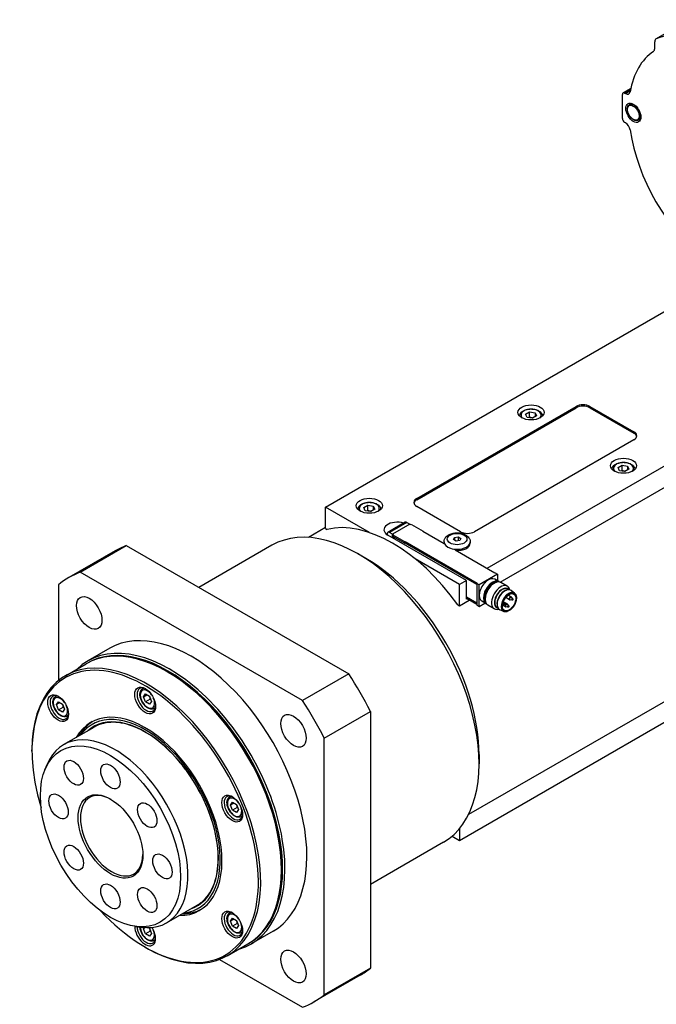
# Model space of a CAD drawing. Extents: x 25809 to 27494, y 4365 to 5553.
# Tile 14 of 19: x 27153 to 27251, y 5226 to 5377. Entities that reach past the tile are written whole.
import ezdxf

# ---------------------------------------------------------------- set-up
doc = ezdxf.new("R2010")
doc.units = 0
doc.header["$LTSCALE"] = 25.4
doc.layers.get('0').update_dxf_attribs({"linetype": 'CONTINUOUS'})

msp = doc.modelspace()

# ---------------------------------------------------------------- linework, layer by layer
for p, q in [((27255.7709379, 5376.6866317), (27250.6747438, 5373.7443427)), ((27255.7709379, 5376.6836552), (27250.7119102, 5373.7628242)), ((27250.467637, 5372.2743362), (27250.467637, 5373.2865656)), ((27246.8181629, 5366.1696317), (27245.6214429, 5365.4787051)), ((27245.5178895, 5361.5755819), (27245.5178895, 5365.2498165)), ((27246.7788763, 5365.9778476), (27245.8714429, 5365.4539407)), ((27245.8714429, 5365.4539407), (27246.020292, 5365.3680026)), ((27246.020292, 5365.3680026), (27246.742209, 5365.7848015)), ((27246.5981565, 5363.6849255), (27246.9427808, 5363.8838945)), ((27344.6896156, 5361.8817681), (27224.7996608, 5292.6632705)), ((27246.020292, 5360.8772714), (27245.8714429, 5360.9632095)), ((27247.9731565, 5361.3033556), (27248.3177808, 5361.5023246)), ((27226.8451291, 5290.5782358), (27345.1138797, 5358.8607308)), ((27200.0862788, 5302.0733936), (27260.7206853, 5337.0806845)), ((27214.0516378, 5303.4002005), (27238.4468217, 5317.4847665)), ((27214.0516378, 5303.1960764), (27238.4468217, 5317.2806424)), ((27230.7160143, 5316.2873691), (27231.3283867, 5316.6409225)), ((27231.3283867, 5315.8244259), (27231.3283867, 5316.6409225)), ((27231.3283867, 5316.6409225), (27232.164903, 5316.511513)), ((27232.164903, 5316.511513), (27232.164903, 5315.8991406)), ((27232.164903, 5316.511513), (27232.3890469, 5316.0285501)), ((27238.4468217, 5317.4847665), (27238.4468217, 5317.2806424)), ((27240.5681421, 5317.2806424), (27240.5681421, 5317.4847665)), ((27240.5681421, 5317.4847665), (27247.2856565, 5313.6064078)), ((27240.5681421, 5317.2806424), (27247.2856565, 5313.4022836)), ((27230.9401582, 5315.8044062), (27230.7160143, 5316.2873691)), ((27231.7766745, 5315.6749967), (27230.9401582, 5315.8044062)), ((27232.3890469, 5316.0285501), (27231.7766745, 5315.6749967)), ((27247.2856565, 5313.6064078), (27247.2856565, 5313.4022836)), ((27247.2856565, 5312.3816629), (27222.8904725, 5298.2970969)), ((27244.8581499, 5308.1224033), (27245.4705224, 5308.4759567)), ((27245.0822938, 5307.6394404), (27244.8581499, 5308.1224033)), ((27245.9188101, 5307.5100309), (27245.0822938, 5307.6394404)), ((27245.4705224, 5307.6594601), (27245.4705224, 5308.4759567)), ((27245.4705224, 5308.4759567), (27246.3070387, 5308.3465472)), ((27246.5311825, 5307.8635843), (27245.9188101, 5307.5100309)), ((27246.3070387, 5308.3465472), (27246.3070387, 5307.7341747)), ((27246.3070387, 5308.3465472), (27246.5311825, 5307.8635843)), ((27214.0516378, 5303.1960764), (27214.0516378, 5303.4002005)), ((27200.0862788, 5298.8074073), (27200.0862788, 5302.0733936)), ((27206.8572301, 5298.1641831), (27200.0862788, 5302.0733936)), ((27205.967277, 5301.998679), (27206.5796494, 5302.3522324)), ((27206.1914208, 5301.515716), (27205.967277, 5301.998679)), ((27207.0279371, 5301.3863065), (27206.1914208, 5301.515716)), ((27206.5796494, 5301.5357358), (27206.5796494, 5302.3522324)), ((27206.5796494, 5302.3522324), (27207.4161657, 5302.2228228)), ((27207.6403096, 5301.7398599), (27207.0279371, 5301.3863065)), ((27207.4161657, 5302.2228228), (27207.4161657, 5301.6104504)), ((27207.4161657, 5302.2228228), (27207.6403096, 5301.7398599)), ((27220.7691522, 5298.2970969), (27214.0516378, 5302.1754557)), ((27200.0862788, 5298.9284384), (27197.4980455, 5297.4341212)), ((27200.0862788, 5298.8074073), (27200.3330791, 5298.6649171)), ((27212.3149458, 5299.7415447), (27209.6385466, 5298.196325)), ((27212.5649458, 5299.7167803), (27209.8885466, 5298.1715605)), ((27213.0263329, 5299.4606045), (27210.3393272, 5297.909261)), ((27212.5649458, 5299.7167803), (27213.0174941, 5299.4555014)), ((27213.2031096, 5299.3585425), (27213.0263329, 5299.4606045)), ((27213.2738203, 5299.3993673), (27213.2031096, 5299.3585425)), ((27213.2738203, 5299.3993673), (27215.0415873, 5298.3787466)), ((27214.9708766, 5298.3379217), (27215.0415873, 5298.3787466)), ((27218.2589231, 5296.4395672), (27214.9708766, 5298.3379217)), ((27215.0415873, 5298.3787466), (27215.0415873, 5298.2970969)), ((27209.5349932, 5297.9674364), (27209.5349932, 5297.8470762)), ((27221.6530357, 5290.8465656), (27209.6322204, 5297.7867865)), ((27210.3410949, 5297.9102816), (27209.8885466, 5298.1715605)), ((27210.3393272, 5297.3785382), (27210.3393272, 5297.909261)), ((27210.3393272, 5297.909261), (27210.5161039, 5297.8071989)), ((27210.5161039, 5297.8071989), (27210.4453932, 5297.7663741)), ((27210.4453932, 5297.7663741), (27210.4453932, 5297.56225)), ((27212.2131601, 5296.7457534), (27210.4453932, 5297.7663741)), ((27210.4453932, 5297.56225), (27212.2131601, 5296.5416292)), ((27210.5161039, 5297.5214251), (27210.5161039, 5297.2764762)), ((27210.5337815, 5297.5112189), (27210.5337815, 5297.26627)), ((27212.2131601, 5296.7457534), (27212.2838708, 5296.7865782)), ((27212.2838708, 5296.7865782), (27212.2838708, 5296.5824541)), ((27212.2838708, 5296.7865782), (27223.3147366, 5290.4179049)), ((27219.6811446, 5297.0881411), (27219.8305738, 5297.4101164)), ((27220.0893929, 5296.8524388), (27219.6811446, 5297.0881411)), ((27219.8305738, 5297.4101164), (27220.3882513, 5297.4963894)), ((27219.8305738, 5297.4101164), (27219.8305738, 5297.0018681)), ((27220.6470704, 5296.9387118), (27220.0893929, 5296.8524388)), ((27220.3882513, 5297.4963894), (27220.3882513, 5296.8986724)), ((27220.3882513, 5297.4963894), (27220.7964996, 5297.2606871)), ((27220.7964996, 5297.2606871), (27220.6470704, 5296.9387118)), ((27167.90125, 5295.3575103), (27160.8301822, 5291.2750274)), ((27162.5553841, 5292.1026233), (27169.6264519, 5296.1851062)), ((27169.6264519, 5296.1851062), (27203.6760481, 5276.5265626)), ((27191.9110263, 5296.2291801), (27180.73057, 5289.7741406)), ((27212.2131601, 5296.5416292), (27212.2131601, 5296.7457534)), ((27212.2131601, 5296.5416292), (27212.2838708, 5296.5824541)), ((27223.2440259, 5290.2341932), (27212.2661931, 5296.5722479)), ((27212.2838708, 5296.5824541), (27223.2440259, 5290.2546056)), ((27218.2388221, 5296.7661658), (27218.2388221, 5296.5620417)), ((27226.0017424, 5291.9692484), (27219.9559794, 5295.4597713)), ((27222.2388221, 5296.7661658), (27222.2388221, 5296.5620417)), ((27206.2734632, 5294.214614), (27205.0360263, 5294.9290485)), ((27220.5923755, 5290.2341932), (27213.8214242, 5294.1434037)), ((27196.6049803, 5272.4440797), (27162.5553841, 5292.1026233)), ((27221.6530357, 5290.8465656), (27220.5923755, 5290.2341932)), ((27221.6530357, 5287.9888276), (27221.6530357, 5290.8465656)), ((27226.4260064, 5291.8059491), (27223.5975793, 5290.1729559)), ((27226.623189, 5290.657373), (27225.9867929, 5291.0247965)), ((27226.072453, 5292.0100732), (27226.0017424, 5291.9692484)), ((27226.072453, 5292.0100732), (27226.4260064, 5291.8059491)), ((27226.4260064, 5291.8059491), (27226.4260064, 5290.7712164)), ((27159.2508622, 5290.1947567), (27159.2508622, 5275.5255967)), ((27220.5923755, 5286.9682068), (27220.5923755, 5290.2341932)), ((27223.3147366, 5290.4179049), (27223.2440259, 5290.3770801)), ((27223.2440259, 5290.3770801), (27223.2440259, 5287.0702689)), ((27223.5975793, 5290.1729559), (27223.2440259, 5290.3770801)), ((27223.5975793, 5286.8661448), (27223.5975793, 5290.1729559)), ((27225.7188997, 5290.3103315), (27225.9358047, 5290.4355616)), ((27227.9162082, 5289.968583), (27226.9358047, 5290.5346193)), ((27227.6970519, 5289.3330214), (27227.798387, 5289.3697346)), ((27228.098159, 5289.430521), (27227.9456132, 5289.5185933)), ((27229.0120584, 5288.9083677), (27228.5044542, 5289.3048977)), ((27220.5923755, 5286.9682068), (27222.0772997, 5287.8255282)), ((27221.6530357, 5288.2950138), (27223.2440259, 5287.3764551)), ((27223.2440259, 5287.3560427), (27221.6530357, 5288.2746014)), ((27223.2440259, 5287.1519186), (27221.6530357, 5288.0704772)), ((27221.7237463, 5288.0296524), (27221.6530357, 5287.9888276)), ((27279.6548213, 5288.2870315), (27221.9980455, 5254.9988764)), ((27224.5215911, 5288.2365322), (27224.5215911, 5287.9860719)), ((27228.2490856, 5287.8927545), (27227.6769645, 5288.2230687)), ((27228.4990856, 5288.3257672), (27228.0476526, 5288.5864021)), ((27228.6291855, 5287.8105582), (27228.3307816, 5287.8630398)), ((27228.7603197, 5288.0376891), (27228.5656672, 5288.2698737)), ((27220.3455752, 5287.110697), (27220.5923755, 5286.9682068)), ((27220.5923755, 5251.0423573), (27282.3784324, 5286.7145539)), ((27223.2440259, 5287.0702689), (27223.5975793, 5286.8661448)), ((27223.5975793, 5286.8661448), (27224.4936841, 5287.3835111)), ((27224.673189, 5287.2798739), (27224.0367929, 5287.6472974)), ((27225.9162082, 5286.5044814), (27224.9358047, 5287.0705177)), ((27226.473159, 5286.6159384), (27226.3206132, 5286.7040108)), ((27226.3570425, 5287.0120572), (27226.3759156, 5286.9059418)), ((27227.3823067, 5286.0855549), (27226.7850996, 5286.3268881)), ((27227.6303672, 5286.8211027), (27227.1789341, 5287.0817377)), ((27227.3917487, 5287.0961237), (27227.1856, 5287.13238)), ((27227.8803672, 5287.2541154), (27227.3082461, 5287.5844297)), ((27227.5228828, 5287.3232546), (27227.3282303, 5287.5554392)), ((27228.0104671, 5286.7389064), (27227.7120632, 5286.7913881)), ((27228.1416012, 5286.9660374), (27227.9469488, 5287.1982219)), ((27167.0801822, 5280.4497099), (27163.721425, 5278.5105305)), ((27160.3108911, 5276.2527827), (27163.4928716, 5278.0899)), ((27176.0446483, 5276.7619996), (27175.8678716, 5276.8640616)), ((27203.6760481, 5276.5265626), (27196.6049803, 5272.4440797)), ((27172.1290891, 5274.2767108), (27172.295014, 5274.3725076)), ((27158.8099886, 5273.0870967), (27158.9759135, 5273.1828935)), ((27172.2502953, 5273.0330701), (27172.5564815, 5273.4686658)), ((27172.2502953, 5273.0330701), (27172.7806254, 5273.3392563)), ((27172.5564815, 5272.2439209), (27172.2502953, 5273.0330701)), ((27172.5564815, 5273.4686658), (27173.168854, 5273.1151124)), ((27173.168854, 5273.1151124), (27173.4750402, 5272.3259633)), ((27158.9311948, 5271.843456), (27159.2373811, 5272.2790517)), ((27159.4615249, 5272.1496422), (27158.9311948, 5271.843456)), ((27159.2373811, 5271.0543069), (27158.9311948, 5271.843456)), ((27159.2373811, 5272.2790517), (27159.8497535, 5271.9254983)), ((27159.2373811, 5271.0543069), (27159.9444878, 5271.4625551)), ((27159.8497535, 5271.9254983), (27160.1559397, 5271.1363492)), ((27173.2635883, 5272.6521692), (27172.5564815, 5272.2439209)), ((27173.168854, 5271.8903675), (27172.5564815, 5272.2439209)), ((27173.4750402, 5272.3259633), (27173.168854, 5271.8903675)), ((27173.8790891, 5271.2456219), (27174.045014, 5271.3414186)), ((27159.8497535, 5270.7007535), (27159.2373811, 5271.0543069)), ((27160.1559397, 5271.1363492), (27159.8497535, 5270.7007535)), ((27160.5599886, 5270.0560078), (27160.7259135, 5270.1518046)), ((27199.9095021, 5266.72048), (27206.98057, 5270.8029629)), ((27206.98057, 5270.8029629), (27206.98057, 5231.4858758)), ((27160.0379203, 5265.7028781), (27164.704825, 5268.3973168)), ((27162.5410218, 5267.1480444), (27162.5490611, 5267.1626231)), ((27199.9095021, 5227.4033929), (27199.9095021, 5266.72048)), ((27155.1849982, 5264.718675), (27155.1849982, 5264.9227992)), ((27223.5975793, 5264.2083646), (27223.5975793, 5262.7794956)), ((27157.1833739, 5261.8616486), (27157.5091064, 5262.658291)), ((27185.4481896, 5257.7075242), (27185.6141145, 5257.803321)), ((27185.5693958, 5256.4638835), (27185.875582, 5256.8994792)), ((27186.0997259, 5256.7700697), (27185.5693958, 5256.4638835)), ((27185.875582, 5255.6747344), (27185.5693958, 5256.4638835)), ((27185.875582, 5256.8994792), (27186.4879545, 5256.5459258)), ((27186.4879545, 5256.5459258), (27186.7941407, 5255.7567767)), ((27186.5826888, 5256.0829827), (27185.875582, 5255.6747344)), ((27186.4879545, 5255.321181), (27185.875582, 5255.6747344)), ((27186.7941407, 5255.7567767), (27186.4879545, 5255.321181)), ((27187.1981896, 5254.6764353), (27187.3641145, 5254.7722321)), ((27219.4723087, 5251.6890281), (27220.5923755, 5251.0423573)), ((27220.5923755, 5252.822317), (27220.5923755, 5251.0423573)), ((27218.1610263, 5250.7628464), (27206.98057, 5244.3078069)), ((27193.3687644, 5246.7557502), (27193.3687644, 5246.5516261)), ((27175.7879203, 5238.4230779), (27180.454825, 5241.1175166)), ((27178.2910218, 5239.8682442), (27178.307667, 5239.8679171)), ((27185.4481896, 5239.9487236), (27185.6141145, 5240.0445204)), ((27185.5693958, 5238.7050829), (27185.875582, 5239.1406786)), ((27186.0997259, 5239.0112691), (27185.5693958, 5238.7050829)), ((27185.875582, 5237.9159337), (27185.5693958, 5238.7050829)), ((27185.875582, 5239.1406786), (27186.4879545, 5238.7871252)), ((27186.5826888, 5238.324182), (27185.875582, 5237.9159337)), ((27186.4879545, 5238.7871252), (27186.7941407, 5237.9979761)), ((27186.7941407, 5237.9979761), (27186.4879545, 5237.5623803)), ((27171.0340448, 5237.871583), (27171.8868236, 5237.7553544)), ((27172.2502953, 5237.5154688), (27172.3826146, 5237.7037128)), ((27172.5582589, 5237.6932716), (27172.2502953, 5237.5154688)), ((27172.5564815, 5236.7263197), (27172.2502953, 5237.5154688)), ((27173.2635883, 5237.1345679), (27172.5564815, 5236.7263197)), ((27173.168854, 5236.3727663), (27172.5564815, 5236.7263197)), ((27173.0150032, 5237.6863369), (27173.168854, 5237.5975111)), ((27173.168854, 5237.5975111), (27173.4750402, 5236.808362)), ((27173.4750402, 5236.808362), (27173.168854, 5236.3727663)), ((27186.4879545, 5237.5623803), (27185.875582, 5237.9159337)), ((27187.1981896, 5236.9176347), (27187.3641145, 5237.0134314)), ((27192.0801822, 5237.1484397), (27188.721425, 5235.2092603)), ((27173.8790891, 5235.7280206), (27174.045014, 5235.8238174)), ((27185.0608911, 5233.3845252), (27188.2428716, 5235.2216425)), ((27172.5091144, 5234.7124257), (27172.6858911, 5234.6103636)), ((27183.9011151, 5232.8301063), (27196.6049803, 5225.4955263)), ((27206.98057, 5231.4858758), (27199.9095021, 5227.4033929)), ((27205.40125, 5230.4056051), (27198.3301822, 5226.3231222))]:
    msp.add_line(p, q)
for centre, start, end in [((27228.3740856, 5288.1092608), 240, 260.025137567), ((27228.3740856, 5288.1092608), 39.974862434, 60), ((27227.1366488, 5287.3948263), 39.974862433, 47.353259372), ((27227.7553672, 5287.037609), 240, 260.025137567), ((27227.7553672, 5287.037609), 39.974862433, 60)]:
    msp.add_arc(centre, 0.25, start, end)
for centre, major_axis, start_param, end_param in [((27251.1747438, 5372.8783173), (-0.5, 0.8660254), 6.2113683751, 7.0685834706), ((27260.7206853, 5354.635361), (-10.8125, 18.7277994), 5.8591946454, 6.2113683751), ((27249.7605302, 5372.6825845), (0.5, -0.8660254), 0.0383946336, 0.7853981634), ((27260.7206853, 5354.635361), (-10.0625, 17.4287613), 0.0383942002, 0.6069376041), ((27245.8714429, 5365.0456924), (-0.25, 0.4330127), 5.4977871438, 7.0685834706), ((27246.020292, 5366.1844992), (0.5, -0.8660254), 5.4977871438, 6.8901229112), ((27247.2856565, 5362.4941406), (-0.6875, 1.1907849), 3.1415926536, 6.2831853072), ((27245.8714429, 5361.3714578), (-0.25, 0.4330127), 0.7853981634, 2.3561944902), ((27246.020292, 5360.0607748), (-0.5, 0.8660254), 4.1054513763, 5.4977871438), ((27260.7206853, 5354.635361), (-10.0625, 17.4287613), 0.9638587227, 2.1777339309), ((27231.5525306, 5316.1579596), (-1.55, 0), 2.617211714, 6.8075662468), ((27239.5074819, 5316.8723941), (-1.5, 0), 3.926990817, 5.4977871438), ((27239.5074819, 5316.66827), (-1.5, 0), 3.926990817, 5.4977871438), ((27246.2249963, 5312.9940354), (1.5, 0), 5.4977871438, 7.0685834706), ((27246.2249963, 5312.7899112), (1.5, 0), 0.118125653, 0.7853981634), ((27245.6946662, 5307.9929938), (-1.55, 0), 2.617211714, 6.8075662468), ((27206.8037933, 5301.8692694), (-1.55, 0), 2.617211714, 6.8075662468), ((27215.1122979, 5302.7878281), (-1.5, 0), 5.4977871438, 7.0685834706), ((27215.1122979, 5302.5837039), (-1.5, 0), 5.4977871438, 6.1650596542), ((27205.0360263, 5273.4960133), (13.125, -22.7331668), 0, 3.1415926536), ((27210.3393272, 5276.5578754), (-12.25, 21.2176224), 4.8820129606, 6.1135613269), ((27211.0464339, 5298.6032831), (-2, 0), 4.1781773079, 7.0685834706), ((27212.5649458, 5299.308532), (-0.25, 0.4330127), 5.4977871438, 6.2831853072), ((27221.8298124, 5298.9094693), (1.5, 0), 3.926990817, 5.4977871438), ((27209.8885466, 5297.7633123), (-0.25, 0.4330127), 5.4977871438, 7.0685834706), ((27186.65125, 5262.8815577), (-18.75, 32.4759526), 6.1949502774, 6.2831853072), ((27220.2388221, 5296.7661658), (-2, 0), 0, 3.1415926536), ((27220.2388221, 5296.5620417), (-2, 0), 0, 0.1013169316), ((27220.2388221, 5296.5620417), (2, 0), 4.6110720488, 6.2831853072), ((27206.2734632, 5274.2104478), (-12.25, 21.2176224), 3.926990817, 5.4977871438), ((27179.5801822, 5258.7990748), (-18.75, 32.4759526), 6.1949502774, 6.3714203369), ((27225.0117929, 5289.3360469), (-0.975, -1.6887495), 3.1415926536, 6.2831853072), ((27225.648189, 5288.9686235), (-0.975, -1.6887495), 3.0820982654, 6.3426796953), ((27225.7188997, 5288.9277986), (-0.925, -1.602147), 3.3865813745, 6.0381965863), ((27225.9358047, 5288.8025685), (-1, -1.7320508), 3.1415926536, 6.2831853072), ((27225.7188997, 5288.9277986), (0.846625, 1.4663975), 0.7853981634, 2.3561944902), ((27226.9162082, 5288.2365322), (-1, -1.7320508), 2.5903181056, 6.8344598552), ((27227.1331132, 5288.111302), (-0.846625, -1.4663975), 2.9149120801, 6.5098658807), ((27227.1331132, 5288.111302), (-0.8125, -1.4072913), 3.1415926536, 6.2831853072), ((27227.575055, 5287.8561469), (-0.8625, -1.4938938), 3.0606673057, 6.364110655), ((27227.4866666, 5287.9071779), (0.8125, 1.4072913), 0.6012642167, 2.5403284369), ((27228.1310941, 5287.5351175), (-0.8175514, -1.4160406), 3.0606673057, 6.364110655), ((27228.3740856, 5288.1092608), (-0.125, -0.2165064), 3.1415926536, 6.2831853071), ((27228.4235115, 5288.0807248), (-0.1200148, -0.2078717), 2.9341932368, 6.490584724), ((27228.6809556, 5287.9320893), (-0.067003, -0.1160525), 2.9341932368, 6.490584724), ((27227.1860746, 5287.3662903), (0.1200148, 0.2078717), 6.0757858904, 6.295652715), ((27227.4435188, 5287.2176548), (-0.067003, -0.1160525), 2.9341932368, 6.490584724), ((27227.7553672, 5287.037609), (-0.125, -0.2165064), 3.1415926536, 6.2831853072), ((27227.804793, 5287.009073), (-0.1200148, -0.2078717), 2.9341932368, 6.490584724), ((27228.0622372, 5286.8604376), (-0.067003, -0.1160525), 2.9341932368, 6.490584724), ((27179.5801822, 5258.7990748), (12.5, -21.6506351), 0, 3.1415926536), ((27175.8678716, 5256.6557713), (-12.375, 21.4341287), 3.1415926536, 6.2831853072), ((27176.221425, 5256.8598954), (12.5, -21.6506351), 6.1416458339, 9.5663174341), ((27176.0446483, 5256.7578333), (-12.375, 21.4341287), 3.1344501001, 6.2903278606), ((27172.5091144, 5254.7165919), (-12.25, 21.2176224), 1.951356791, 7.4734211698), ((27172.6858911, 5254.818654), (12.375, -21.4341287), 5.4977871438, 10.2101761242), ((27176.0446483, 5256.7578333), (-12.25, 21.2176224), 3.926990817, 5.4977871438), ((27186.65125, 5262.8815577), (-18.75, 32.4759526), 4.6241539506, 4.8006240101), ((27172.6858911, 5272.5774546), (1, -1.7320508), 2.4168903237, 7.007887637), ((27172.8626678, 5272.6795167), (0.775, -1.3423394), 1.7419583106, 7.6828196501), ((27173.0040891, 5272.7611663), (-0.875, 1.5155445), 6.0417779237, 6.2831853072), ((27159.3667906, 5271.3878405), (1, -1.7320508), 2.4168903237, 7.007887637), ((27159.5435673, 5271.4899026), (0.775, -1.3423394), 1.7419583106, 7.6828196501), ((27159.6849886, 5271.5715523), (-0.875, 1.5155445), 6.0417779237, 6.2831853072), ((27173.0040891, 5272.7611663), (0.875, -1.5155445), 0, 0.2414073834), ((27179.5801822, 5258.7990748), (-18.75, 32.4759526), 4.6241539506, 4.8006240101), ((27159.6849886, 5271.5715523), (0.875, -1.5155445), 0, 0.2414073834), ((27172.5091144, 5254.7165919), (-8.3125, 14.3976723), 2.8157096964, 6.6090682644), ((27172.5091144, 5254.7165919), (8.1250947, -14.0730769), 6.034429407, 9.673533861), ((27172.5091144, 5254.7165919), (7.925, -13.7265026), 6.1707949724, 9.5371682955), ((27172.9510561, 5254.9717471), (-8.3125, 14.3976723), 0.0265860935, 0.3258829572), ((27173.1753547, 5255.1012459), (-8.3444216, 14.4529622), 0.1752557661, 0.3354571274), ((27167.9129203, 5252.062978), (7.875, -13.6399001), 5.8626509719, 9.8453122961), ((27167.3825902, 5251.7567918), (3.375, -5.8456715), 2.3745456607, 7.0502323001), ((27186.0049915, 5256.008268), (1, -1.7320508), 2.4168903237, 7.007887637), ((27186.1817682, 5256.1103301), (0.775, -1.3423394), 1.7419583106, 7.6828196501), ((27186.3231896, 5256.1919798), (-0.875, 1.5155445), 6.0417779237, 6.2831853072), ((27186.3231896, 5256.1919798), (0.875, -1.5155445), 0, 0.2414073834), ((27172.9510561, 5254.9717471), (8.3125, -14.3976723), 5.95730235, 6.2565992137), ((27173.1753547, 5255.1012459), (8.3444216, -14.4529622), 5.9477281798, 6.1079295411), ((27186.0049915, 5238.2494674), (1, -1.7320508), 2.4168903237, 7.007887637), ((27186.1817682, 5238.3515295), (0.775, -1.3423394), 1.7419583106, 7.6828196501), ((27186.3231896, 5238.4331791), (-0.875, 1.5155445), 6.0417779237, 6.2831853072), ((27172.5091144, 5236.9577913), (1.125, -1.9485572), 3.9204970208, 7.912058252), ((27172.6858911, 5237.0598533), (1, -1.7320508), 3.9496473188, 7.007887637), ((27172.8626678, 5237.1619154), (0.775, -1.3423394), 3.9450770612, 7.6828196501), ((27186.3231896, 5238.4331791), (0.875, -1.5155445), 0, 0.2414073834), ((27173.0040891, 5237.2435651), (0.875, -1.5155445), 0, 0.2414073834), ((27186.65125, 5262.8815577), (18.75, -32.4759526), 0, 0.0882350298), ((27179.5801822, 5258.7990748), (18.75, -32.4759526), 6.1949502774, 6.3714203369)]:
    msp.add_ellipse(centre, major_axis=major_axis, ratio=0.5773502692, start_param=start_param, end_param=end_param)
for centre, major_axis in [((27247.1972681, 5362.4431095), (0.8125, -1.4072913)), ((27247.1972681, 5362.4431095), (0.625, -1.0825318)), ((27231.5525306, 5316.5662079), (-2, 0)), ((27245.6946662, 5308.4012421), (-2, 0)), ((27206.8037933, 5302.2775177), (-2, 0)), ((27220.2388221, 5297.1744141), (1.5, 0)), ((27163.9551822, 5285.8623687), (-1.375, 2.3815699)), ((27228.1937734, 5287.4989296), (-0.767875, -1.3299985)), ((27228.1937734, 5287.4989296), (-0.725, -1.2557368)), ((27228.7064258, 5287.9173841), (-0.043, -0.0744782)), ((27227.4689889, 5287.2029496), (-0.043, -0.0744782)), ((27228.0877074, 5286.8457323), (-0.043, -0.0744782)), ((27172.5091144, 5272.4753925), (-1.125, 1.9485572)), ((27159.1900139, 5271.2857785), (-1.125, 1.9485572)), ((27195.2051822, 5267.8201727), (-1.375, 2.3815699)), ((27167.2058135, 5251.6547297), (-7.5863249, 13.1399001)), ((27161.5808135, 5261.3975155), (-1.047, 1.8134572)), ((27167.2058135, 5260.8403162), (-1.047, 1.8134572)), ((27159.2508622, 5256.247523), (-1.047, 1.8134572)), ((27167.2058135, 5251.6547297), (-3.5, 6.0621778)), ((27185.8282148, 5255.906206), (-1.125, 1.9485572)), ((27172.8308135, 5254.902325), (-1.047, 1.8134572)), ((27161.5808135, 5248.4071344), (-1.047, 1.8134572)), ((27175.1607648, 5247.0619364), (-1.047, 1.8134572)), ((27167.2058135, 5242.4691432), (-1.047, 1.8134572)), ((27172.8308135, 5241.9119439), (-1.047, 1.8134572)), ((27185.8282148, 5238.1474053), (-1.125, 1.9485572)), ((27195.2051822, 5231.7357809), (-1.375, 2.3815699))]:
    msp.add_ellipse(centre, major_axis=major_axis, ratio=0.5773502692)
for points, knots in [([(27247.9731565, 5361.3033556), (27247.8992196, 5361.2606681), (27247.8152576, 5361.236031), (27247.6335354, 5361.2229133), (27247.5353085, 5361.2370625), (27247.3287381, 5361.3037714), (27247.2201594, 5361.3603902), (27247.0082104, 5361.510112), (27246.9050135, 5361.6040969), (27246.7158239, 5361.8179996), (27246.6297728, 5361.9377188), (27246.4824097, 5362.1911462), (27246.4210356, 5362.3247499), (27246.3286801, 5362.5939744), (27246.2977935, 5362.7295455), (27246.2709087, 5362.9908196), (27246.2750787, 5363.1164812), (27246.3219168, 5363.3433978), (27246.3640135, 5363.4454513), (27246.4729959, 5363.5932132), (27246.5312708, 5363.646309), (27246.5981565, 5363.6849255)], [2.3561944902, 2.3561944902, 2.3561944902, 2.3561944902, 2.6291923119, 2.6291923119, 2.92472794, 2.92472794, 3.2528951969, 3.2528951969, 3.5884221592, 3.5884221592, 3.9216354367, 3.9216354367, 4.2536016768, 4.2536016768, 4.5867327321, 4.5867327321, 4.922218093, 4.922218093, 5.2508247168, 5.2508247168, 5.4977871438, 5.4977871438, 5.4977871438, 5.4977871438]), ([(27229.8026382, 5316.0070786), (27229.8044581, 5316.1120956), (27229.8298805, 5316.216335), (27229.9262186, 5316.4222289), (27230.0021041, 5316.5218176), (27230.2023814, 5316.709666), (27230.332247, 5316.7948992), (27230.6298202, 5316.9370043), (27230.7988725, 5316.992699), (27231.1547441, 5317.0680374), (27231.3413708, 5317.0878898), (27231.7145684, 5317.0910076), (27231.9010581, 5317.0744523), (27232.2577648, 5317.0060113), (27232.4278597, 5316.9540375), (27232.7360718, 5316.8166251), (27232.874043, 5316.7309887), (27233.0980153, 5316.5308666), (27233.1857121, 5316.4166617), (27233.27909, 5316.199963), (27233.3007466, 5316.1038177), (27233.302423, 5316.0070786)], [5.5077918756, 5.5077918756, 5.5077918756, 5.5077918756, 5.7616323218, 5.7616323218, 6.0495624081, 6.0495624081, 6.377514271, 6.377514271, 6.7171291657, 6.7171291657, 7.0541144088, 7.0541144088, 7.3894281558, 7.3894281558, 7.7261497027, 7.7261497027, 8.0657101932, 8.0657101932, 8.3955434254, 8.3955434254, 8.6293750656, 8.6293750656, 8.6293750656, 8.6293750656]), ([(27243.9447738, 5307.8421128), (27243.9465937, 5307.9471297), (27243.9720161, 5308.0513692), (27244.0683542, 5308.2572631), (27244.1442397, 5308.3568518), (27244.344517, 5308.5447002), (27244.4743827, 5308.6299334), (27244.7719558, 5308.7720385), (27244.9410081, 5308.8277332), (27245.2968797, 5308.9030716), (27245.4835064, 5308.922924), (27245.856704, 5308.9260418), (27246.0431937, 5308.9094865), (27246.3999004, 5308.8410455), (27246.5699954, 5308.7890717), (27246.8782074, 5308.6516593), (27247.0161787, 5308.5660229), (27247.2401509, 5308.3659008), (27247.3278477, 5308.2516959), (27247.4212256, 5308.0349972), (27247.4428822, 5307.9388519), (27247.4445586, 5307.8421128)], [5.5077918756, 5.5077918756, 5.5077918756, 5.5077918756, 5.7616323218, 5.7616323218, 6.0495624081, 6.0495624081, 6.377514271, 6.377514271, 6.7171291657, 6.7171291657, 7.0541144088, 7.0541144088, 7.3894281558, 7.3894281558, 7.7261497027, 7.7261497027, 8.0657101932, 8.0657101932, 8.3955434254, 8.3955434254, 8.6293750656, 8.6293750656, 8.6293750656, 8.6293750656]), ([(27205.0539009, 5301.7183885), (27205.0557207, 5301.8234054), (27205.0811431, 5301.9276448), (27205.1774812, 5302.1335388), (27205.2533667, 5302.2331274), (27205.4536441, 5302.4209758), (27205.5835097, 5302.5062091), (27205.8810829, 5302.6483142), (27206.0501351, 5302.7040088), (27206.4060067, 5302.7793473), (27206.5926335, 5302.7991996), (27206.9658311, 5302.8023174), (27207.1523207, 5302.7857622), (27207.5090274, 5302.7173211), (27207.6791224, 5302.6653474), (27207.9873345, 5302.527935), (27208.1253057, 5302.4422985), (27208.349278, 5302.2421765), (27208.4369748, 5302.1279715), (27208.5303527, 5301.9112728), (27208.5520092, 5301.8151275), (27208.5536857, 5301.7183885)], [5.5077918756, 5.5077918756, 5.5077918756, 5.5077918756, 5.7616323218, 5.7616323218, 6.0495624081, 6.0495624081, 6.377514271, 6.377514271, 6.7171291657, 6.7171291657, 7.0541144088, 7.0541144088, 7.3894281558, 7.3894281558, 7.7261497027, 7.7261497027, 8.0657101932, 8.0657101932, 8.3955434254, 8.3955434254, 8.6293750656, 8.6293750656, 8.6293750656, 8.6293750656]), ([(27218.2388221, 5296.7661658), (27218.2388221, 5296.8968053), (27218.2652568, 5297.026871), (27218.3646546, 5297.2761465), (27218.4408942, 5297.3930238), (27218.6435363, 5297.6205949), (27218.7774854, 5297.7241455), (27219.0960424, 5297.9089462), (27219.286034, 5297.983971), (27219.6893637, 5298.0905668), (27219.9029943, 5298.1214645), (27220.3312616, 5298.1381333), (27220.5457437, 5298.1244307), (27220.9612378, 5298.0528169), (27221.1621143, 5297.9947908), (27221.5343147, 5297.8315005), (27221.7058972, 5297.7259671), (27221.9824493, 5297.4698734), (27222.0930287, 5297.323087), (27222.2114448, 5297.0313346), (27222.2388221, 5296.8990607), (27222.2388221, 5296.7661658)], [5.4977871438, 5.4977871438, 5.4977871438, 5.4977871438, 5.7240613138, 5.7240613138, 5.9726549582, 5.9726549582, 6.2807942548, 6.2807942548, 6.6392925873, 6.6392925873, 7.0012713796, 7.0012713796, 7.3586938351, 7.3586938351, 7.7183768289, 7.7183768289, 8.0818794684, 8.0818794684, 8.409199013, 8.409199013, 8.6393797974, 8.6393797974, 8.6393797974, 8.6393797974]), ([(27229.0120584, 5288.9083677), (27229.0925268, 5288.8455075), (27229.1579421, 5288.7620725), (27229.2580748, 5288.5584529), (27229.2900811, 5288.435754), (27229.3160573, 5288.1621123), (27229.3079481, 5288.0098623), (27229.2518134, 5287.695141), (27229.2036637, 5287.5326811), (27229.0730233, 5287.2142707), (27228.9907152, 5287.0583559), (27228.8000836, 5286.7677492), (27228.6918267, 5286.6330882), (27228.4590912, 5286.3978719), (27228.3346109, 5286.2974576), (27228.080194, 5286.1418032), (27227.9502102, 5286.0866539), (27227.6990697, 5286.031546), (27227.5774034, 5286.0303799), (27227.4371294, 5286.065608), (27227.40929, 5286.0746509), (27227.3823067, 5286.0855549)], [4.0079161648, 4.0079161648, 4.0079161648, 4.0079161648, 4.2959813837, 4.2959813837, 4.6088430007, 4.6088430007, 4.9380772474, 4.9380772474, 5.2679784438, 5.2679784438, 5.5962453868, 5.5962453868, 5.9241896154, 5.9241896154, 6.2533525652, 6.2533525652, 6.5837615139, 6.5837615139, 6.90555467, 6.90555467, 6.9876581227, 6.9876581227, 6.9876581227, 6.9876581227]), ([(27228.7603197, 5288.0376891), (27228.7666871, 5288.0300939), (27228.7714122, 5288.0216608), (27228.778894, 5288.0024569), (27228.780956, 5287.9916086), (27228.7824936, 5287.9672592), (27228.7811186, 5287.9537686), (27228.7749754, 5287.9263223), (27228.7699178, 5287.9124013), (27228.7568962, 5287.8860934), (27228.7489699, 5287.8736993), (27228.7306167, 5287.8511131), (27228.7201941, 5287.8409249), (27228.6968939, 5287.8239099), (27228.6839962, 5287.8169955), (27228.6576175, 5287.8095872), (27228.6445232, 5287.8081984), (27228.6304266, 5287.8103472), (27228.6298061, 5287.810449), (27228.6291855, 5287.8105582)], [4.1343902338, 4.1343902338, 4.1343902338, 4.1343902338, 4.3604202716, 4.3604202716, 4.6421557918, 4.6421557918, 5.0009133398, 5.0009133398, 5.387264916, 5.387264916, 5.768316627, 5.768316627, 6.1515296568, 6.1515296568, 6.534535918, 6.534535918, 6.8468135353, 6.8468135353, 6.8611840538, 6.8611840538, 6.8611840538, 6.8611840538]), ([(27227.5228828, 5287.3232546), (27227.5292503, 5287.3156594), (27227.5339753, 5287.3072263), (27227.5414572, 5287.2880224), (27227.5435192, 5287.2771741), (27227.5450567, 5287.2528247), (27227.5436817, 5287.2393341), (27227.5375385, 5287.2118878), (27227.532481, 5287.1979668), (27227.5194593, 5287.1716589), (27227.511533, 5287.1592648), (27227.4931799, 5287.1366786), (27227.4827572, 5287.1264904), (27227.4594571, 5287.1094753), (27227.4465594, 5287.102561), (27227.4201807, 5287.0951527), (27227.4070863, 5287.0937639), (27227.3929898, 5287.0959127), (27227.3923693, 5287.0960145), (27227.3917487, 5287.0961237)], [4.1343902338, 4.1343902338, 4.1343902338, 4.1343902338, 4.3604202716, 4.3604202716, 4.6421557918, 4.6421557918, 5.0009133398, 5.0009133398, 5.387264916, 5.387264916, 5.768316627, 5.768316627, 6.1515296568, 6.1515296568, 6.534535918, 6.534535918, 6.8468135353, 6.8468135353, 6.8611840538, 6.8611840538, 6.8611840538, 6.8611840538]), ([(27228.1416012, 5286.9660374), (27228.1479687, 5286.9584421), (27228.1526938, 5286.9500091), (27228.1601756, 5286.9308051), (27228.1622376, 5286.9199568), (27228.1637751, 5286.8956074), (27228.1624001, 5286.8821169), (27228.156257, 5286.8546706), (27228.1511994, 5286.8407496), (27228.1381778, 5286.8144416), (27228.1302514, 5286.8020475), (27228.1118983, 5286.7794614), (27228.1014756, 5286.7692732), (27228.0781755, 5286.7522581), (27228.0652778, 5286.7453437), (27228.0388991, 5286.7379354), (27228.0258048, 5286.7365466), (27228.0117082, 5286.7386955), (27228.0110877, 5286.7387972), (27228.0104671, 5286.7389064)], [4.1343902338, 4.1343902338, 4.1343902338, 4.1343902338, 4.3604202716, 4.3604202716, 4.6421557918, 4.6421557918, 5.0009133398, 5.0009133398, 5.387264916, 5.387264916, 5.768316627, 5.768316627, 6.1515296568, 6.1515296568, 6.534535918, 6.534535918, 6.8468135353, 6.8468135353, 6.8611840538, 6.8611840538, 6.8611840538, 6.8611840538]), ([(27173.8790891, 5271.2456219), (27173.7845446, 5271.1910366), (27173.6776206, 5271.1588306), (27173.4469598, 5271.1389545), (27173.3227708, 5271.1548789), (27173.0599506, 5271.2344), (27172.9212036, 5271.3042503), (27172.6493504, 5271.4909037), (27172.5165913, 5271.6094599), (27172.2734105, 5271.8799845), (27172.1629045, 5272.0316818), (27171.9736056, 5272.3533215), (27171.8946981, 5272.5231039), (27171.7756164, 5272.8662415), (27171.7355795, 5273.039535), (27171.7004761, 5273.3751607), (27171.7056538, 5273.5374655), (27171.7669784, 5273.8314922), (27171.8220344, 5273.9645423), (27171.9655144, 5274.1571178), (27172.0417144, 5274.226265), (27172.1290891, 5274.2767108)], [5.4977871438, 5.4977871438, 5.4977871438, 5.4977871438, 5.7616323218, 5.7616323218, 6.0495624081, 6.0495624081, 6.377514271, 6.377514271, 6.7171291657, 6.7171291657, 7.0541144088, 7.0541144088, 7.3894281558, 7.3894281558, 7.7261497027, 7.7261497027, 8.0657101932, 8.0657101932, 8.3955434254, 8.3955434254, 8.6393797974, 8.6393797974, 8.6393797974, 8.6393797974]), ([(27160.5599886, 5270.0560078), (27160.4654441, 5270.0014225), (27160.3585201, 5269.9692165), (27160.1278594, 5269.9493404), (27160.0036703, 5269.9652648), (27159.7408501, 5270.0447859), (27159.6021032, 5270.1146362), (27159.33025, 5270.3012896), (27159.1974909, 5270.4198458), (27158.95431, 5270.6903704), (27158.843804, 5270.8420678), (27158.6545051, 5271.1637075), (27158.5755976, 5271.3334899), (27158.4565159, 5271.6766275), (27158.416479, 5271.8499209), (27158.3813756, 5272.1855466), (27158.3865533, 5272.3478514), (27158.447878, 5272.6418781), (27158.502934, 5272.7749282), (27158.6464139, 5272.9675037), (27158.7226139, 5273.0366509), (27158.8099886, 5273.0870967)], [0.2617993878, 0.2617993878, 0.2617993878, 0.2617993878, 0.5256445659, 0.5256445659, 0.8135746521, 0.8135746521, 1.141526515, 1.141526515, 1.4811414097, 1.4811414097, 1.8181266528, 1.8181266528, 2.1534403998, 2.1534403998, 2.4901619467, 2.4901619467, 2.8297224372, 2.8297224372, 3.1595556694, 3.1595556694, 3.4033920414, 3.4033920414, 3.4033920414, 3.4033920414]), ([(27162.4725419, 5267.1085076), (27162.5830034, 5267.3064689), (27162.7006784, 5267.4953475), (27163.2734003, 5268.3206064), (27163.810351, 5268.8442558), (27164.42314, 5269.2381074)], [5.16584309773, 5.16584309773, 5.16584309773, 5.16584309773, 5.23205442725, 5.23205442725, 5.47026742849, 5.47026742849, 5.47026742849, 5.47026742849]), ([(27180.454825, 5241.1175166), (27180.701119, 5241.2597145), (27180.9357052, 5241.4221935), (27181.9136071, 5242.2247348), (27182.5219037, 5243.075159), (27183.3735159, 5245.1442934), (27183.6201915, 5246.3582286), (27183.7304479, 5249.0285204), (27183.5954414, 5250.4833505), (27182.9572322, 5253.489886), (27182.4540693, 5255.0410878), (27181.1296985, 5258.0826039), (27180.3085693, 5259.5723661), (27178.4316572, 5262.338608), (27177.3761802, 5263.6145953), (27175.1388614, 5265.822949), (27173.9574479, 5266.7550487), (27171.5899767, 5268.1817348), (27170.4043979, 5268.6761933), (27168.1483373, 5269.1813282), (27167.0789031, 5269.1910168), (27165.6164356, 5268.8382846), (27165.142142, 5268.6498019), (27164.704825, 5268.3973168)], [3.926990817, 3.926990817, 3.926990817, 3.926990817, 4.0220238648, 4.0220238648, 4.3457496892, 4.3457496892, 4.6658551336, 4.6658551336, 4.9847937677, 4.9847937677, 5.3038270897, 5.3038270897, 5.6230194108, 5.6230194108, 5.9422286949, 5.9422286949, 6.2613043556, 6.2613043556, 6.5802251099, 6.5802251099, 6.8998438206, 6.8998438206, 7.0685834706, 7.0685834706, 7.0685834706, 7.0685834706]), ([(27187.1981896, 5254.6764353), (27187.1036451, 5254.62185), (27186.9967211, 5254.589644), (27186.7660603, 5254.5697679), (27186.6418712, 5254.5856923), (27186.3790511, 5254.6652134), (27186.2403041, 5254.7350637), (27185.9684509, 5254.9217171), (27185.8356918, 5255.0402733), (27185.592511, 5255.3107979), (27185.482005, 5255.4624953), (27185.2927061, 5255.784135), (27185.2137985, 5255.9539174), (27185.0947168, 5256.297055), (27185.05468, 5256.4703484), (27185.0195765, 5256.8059741), (27185.0247543, 5256.9682789), (27185.0860789, 5257.2623056), (27185.1411349, 5257.3953557), (27185.2846148, 5257.5879312), (27185.3608149, 5257.6570784), (27185.4481896, 5257.7075242)], [4.4505895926, 4.4505895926, 4.4505895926, 4.4505895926, 4.7144347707, 4.7144347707, 5.0023648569, 5.0023648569, 5.3303167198, 5.3303167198, 5.6699316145, 5.6699316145, 6.0069168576, 6.0069168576, 6.3422306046, 6.3422306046, 6.6789521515, 6.6789521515, 7.018512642, 7.018512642, 7.3483458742, 7.3483458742, 7.5921822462, 7.5921822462, 7.5921822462, 7.5921822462]), ([(27187.1981896, 5236.9176347), (27187.1036451, 5236.8630494), (27186.9967211, 5236.8308434), (27186.7660603, 5236.8109673), (27186.6418712, 5236.8268917), (27186.3790511, 5236.9064128), (27186.2403041, 5236.9762631), (27185.9684509, 5237.1629165), (27185.8356918, 5237.2814727), (27185.592511, 5237.5519973), (27185.482005, 5237.7036946), (27185.2927061, 5238.0253344), (27185.2137985, 5238.1951167), (27185.0947168, 5238.5382543), (27185.05468, 5238.7115478), (27185.0195765, 5239.0471735), (27185.0247543, 5239.2094783), (27185.0860789, 5239.503505), (27185.1411349, 5239.6365551), (27185.2846148, 5239.8291306), (27185.3608149, 5239.8982778), (27185.4481896, 5239.9487236)], [3.4033920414, 3.4033920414, 3.4033920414, 3.4033920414, 3.6672372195, 3.6672372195, 3.9551673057, 3.9551673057, 4.2831191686, 4.2831191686, 4.6227340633, 4.6227340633, 4.9597193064, 4.9597193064, 5.2950330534, 5.2950330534, 5.6317546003, 5.6317546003, 5.9713150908, 5.9713150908, 6.301148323, 6.301148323, 6.544984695, 6.544984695, 6.544984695, 6.544984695]), ([(27173.8790891, 5235.7280206), (27173.7845446, 5235.6734353), (27173.6776206, 5235.6412293), (27173.4469598, 5235.6213532), (27173.3227708, 5235.6372776), (27173.0599506, 5235.7167987), (27172.9212036, 5235.786649), (27172.6493504, 5235.9733024), (27172.5165913, 5236.0918586), (27172.2734105, 5236.3623832), (27172.1629045, 5236.5140806), (27171.9736056, 5236.8357203), (27171.8946981, 5237.0055027), (27171.7756164, 5237.3486403), (27171.7355795, 5237.5219337), (27171.7149308, 5237.7193564), (27171.7125008, 5237.74947), (27171.7108274, 5237.7793416)], [2.3561944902, 2.3561944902, 2.3561944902, 2.3561944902, 2.6200396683, 2.6200396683, 2.9079697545, 2.9079697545, 3.2359216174, 3.2359216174, 3.5755365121, 3.5755365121, 3.9125217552, 3.9125217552, 4.2478355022, 4.2478355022, 4.5845570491, 4.5845570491, 4.6456400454, 4.6456400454, 4.6456400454, 4.6456400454])]:
    msp.add_open_spline(points, degree=3, knots=knots)
for points, weights in [([(27231.3283867, 5315.8244259), (27231.2884384, 5315.7880457), (27231.2507658, 5315.756355)], [1, 1.01779072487, 1.03148954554]), ([(27231.8133955, 5315.6961976), (27231.5877922, 5315.7209965), (27231.3283867, 5315.8244259)], [1.07507328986, 1.09062147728, 1]), ([(27245.4705224, 5307.6594601), (27245.4305741, 5307.6230799), (27245.3929015, 5307.5913892)], [1, 1.01779072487, 1.03148954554]), ([(27245.9555311, 5307.5312318), (27245.7299278, 5307.5560307), (27245.4705224, 5307.6594601)], [1.07507328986, 1.09062147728, 1]), ([(27206.5796494, 5301.5357358), (27206.5397011, 5301.4993555), (27206.5020285, 5301.4676649)], [1, 1.01779072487, 1.03148954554]), ([(27207.0646581, 5301.4075074), (27206.8390548, 5301.4323063), (27206.5796494, 5301.5357358)], [1.07507328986, 1.09062147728, 1]), ([(27173.132133, 5273.1363133), (27173.2234582, 5272.9285356), (27173.2635883, 5272.6521692)], [1.07507328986, 1.09062147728, 1]), ([(27159.8130325, 5271.9466992), (27159.9043577, 5271.7389216), (27159.9444878, 5271.4625551)], [1.07507328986, 1.09062147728, 1]), ([(27159.9444878, 5271.4625551), (27159.9959682, 5271.446149), (27160.0422494, 5271.4293689)], [1, 1.01779072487, 1.03148954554]), ([(27173.2635883, 5272.6521692), (27173.3150687, 5272.6357631), (27173.3613499, 5272.618983)], [1, 1.01779072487, 1.03148954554]), ([(27186.4512335, 5256.5671267), (27186.5425586, 5256.3593491), (27186.5826888, 5256.0829827)], [1.07507328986, 1.09062147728, 1]), ([(27186.5826888, 5256.0829827), (27186.6341692, 5256.0665765), (27186.6804504, 5256.0497964)], [1, 1.01779072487, 1.03148954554]), ([(27186.4512335, 5238.8083261), (27186.5425586, 5238.6005484), (27186.5826888, 5238.324182)], [1.07507328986, 1.09062147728, 1]), ([(27186.5826888, 5238.324182), (27186.6341692, 5238.3077759), (27186.6804504, 5238.2909958)], [1, 1.01779072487, 1.03148954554]), ([(27173.132133, 5237.618712), (27173.2234582, 5237.4109344), (27173.2635883, 5237.1345679)], [1.07507328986, 1.09062147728, 1]), ([(27173.2635883, 5237.1345679), (27173.3150687, 5237.1181618), (27173.3613499, 5237.1013817)], [1, 1.01779072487, 1.03148954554])]:
    msp.add_rational_spline(points, weights, degree=2)
msp.add_open_spline([(27181.0421285, 5240.4531749), (27180.2146814, 5240.0266398), (27179.2647193, 5239.813451), (27178.2225419, 5239.8287074)], degree=3)

doc.saveas('drawing.dxf')
